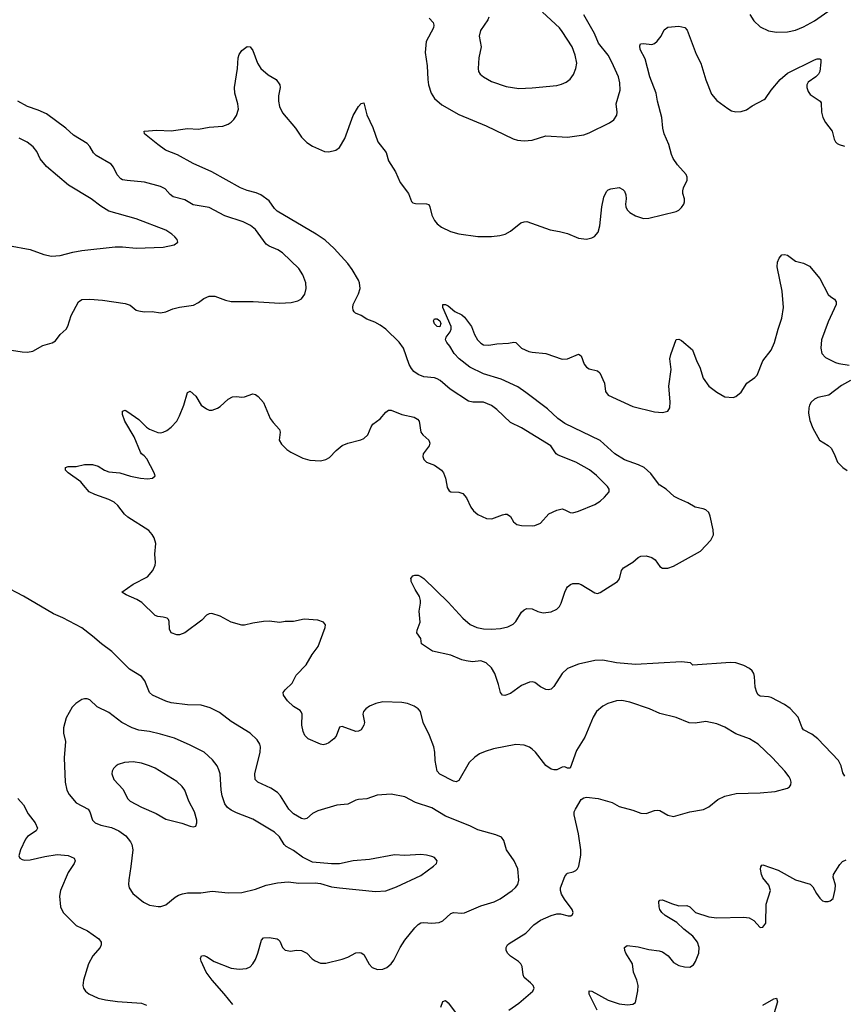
# Model space of a CAD drawing. Header units: inches. Extents: x 1308439 to 1441336, y 959892 to 1036309.
# Tile 135 of 167: x 1380793 to 1386869, y 1016172 to 1023431. Entities that reach past the tile are written whole.
import ezdxf

# ---------------------------------------------------------------- set-up
doc = ezdxf.new("R2010")
doc.units = ezdxf.units.IN
doc.header["$MEASUREMENT"] = 0
doc.layers.add('B3081', color=7, linetype='Continuous')
doc.layers.add('B3082', color=7, linetype='Continuous')

msp = doc.modelspace()

# ---------------------------------------------------------------- linework, layer by layer
at = {"layer": 'B3081', "color": 6}
for points, elevation in [([(1384398.1, 1016130), (1384470, 1016179.7), (1384574, 1016270), (1384583.5, 1016290), (1384575.5, 1016310), (1384557.8, 1016330), (1384510.4, 1016370.4), (1384502.3, 1016390), (1384495.1, 1016450), (1384486.4, 1016470), (1384468.6, 1016488.6), (1384410, 1016525.9), (1384390, 1016545.9), (1384378.3, 1016570), (1384378, 1016590), (1384388.7, 1016610), (1384400.4, 1016619.6), (1384522.4, 1016697.6), (1384580.9, 1016759.1), (1384630, 1016791.8), (1384710, 1016827.2), (1384750, 1016839.9), (1384779.1, 1016839.1), (1384834.6, 1016825.4), (1384854.6, 1016825.4), (1384866.6, 1016833.4), (1384870.9, 1016850), (1384863.1, 1016870), (1384806.4, 1016946.4), (1384784.4, 1016984.4), (1384777.1, 1017010), (1384778, 1017030), (1384810, 1017114.6), (1384825.7, 1017134.3), (1384830, 1017139.2), (1384871.1, 1017148.9), (1384890, 1017158.2), (1384902.3, 1017170), (1384912.4, 1017190), (1384928.3, 1017271.7), (1384928.8, 1017310), (1384909.9, 1017430.1), (1384877.8, 1017570), (1384879.4, 1017590), (1384887.6, 1017610), (1384930, 1017682.1), (1384950, 1017694.8), (1384970, 1017699), (1385056.3, 1017690), (1385159.1, 1017659.1), (1385210.7, 1017630), (1385310, 1017603.8), (1385370, 1017580.4), (1385410, 1017579.2), (1385470, 1017600.8), (1385490, 1017603.2), (1385510, 1017600.7), (1385570, 1017566.7), (1385610, 1017556.1), (1385730, 1017590.6), (1385832.4, 1017607.6), (1385870, 1017628.2), (1385936.9, 1017683.1), (1385990, 1017707.3), (1386073.8, 1017726.2), (1386250, 1017730.7), (1386358.8, 1017741.2), (1386450, 1017764.7), (1386464.9, 1017775.1), (1386475.1, 1017790), (1386477.6, 1017810), (1386472.8, 1017830), (1386463.5, 1017850), (1386432.3, 1017890), (1386341.4, 1017990), (1386235.5, 1018090), (1386169.7, 1018129.7), (1386070, 1018166.8), (1385990, 1018216), (1385930, 1018240.4), (1385850, 1018257), (1385770, 1018244.1), (1385727.5, 1018247.5), (1385630, 1018285.3), (1385510, 1018315.1), (1385434.5, 1018350), (1385290, 1018399.9), (1385230, 1018411.5), (1385190, 1018409.4), (1385126.9, 1018390), (1385089.3, 1018370), (1385042.8, 1018330), (1385019.6, 1018290), (1384957.5, 1018142.5), (1384895.9, 1018044.1), (1384850, 1017914.2), (1384846.4, 1017913.6), (1384830, 1017912.5), (1384810, 1017923.2), (1384790, 1017921), (1384750, 1017901.8), (1384730, 1017899.9), (1384710, 1017904.6), (1384670, 1017931.6), (1384594, 1018030), (1384570, 1018052.8), (1384550, 1018066.6), (1384510, 1018082.4), (1384450, 1018087.6), (1384285.5, 1018054.5), (1384223.1, 1018036.9), (1384181.9, 1018018.1), (1384146.1, 1017993.9), (1384105.7, 1017954.3), (1384030, 1017822.6), (1384010, 1017813.2), (1383990, 1017818.1), (1383888.3, 1017868.3), (1383870.2, 1017890), (1383853.3, 1017970), (1383851.2, 1018031.2), (1383843.9, 1018070), (1383813.4, 1018153.4), (1383766.2, 1018250), (1383745.8, 1018330), (1383729.9, 1018349.9), (1383700.5, 1018370), (1383650, 1018389), (1383610, 1018396.5), (1383470, 1018401.1), (1383417.6, 1018390), (1383371.5, 1018370), (1383344.4, 1018350), (1383327.4, 1018330), (1383321.2, 1018310), (1383332.7, 1018250), (1383329.5, 1018230), (1383310, 1018195.9), (1383290, 1018184.9), (1383270, 1018183.7), (1383170, 1018220.7), (1383150, 1018216.4), (1383124.6, 1018150), (1383108.3, 1018130), (1383070, 1018099.9), (1383050, 1018089.9), (1383030, 1018085.9), (1383010, 1018090.6), (1382918.3, 1018130), (1382894.7, 1018154.7), (1382882.4, 1018182.4), (1382870.8, 1018230), (1382873.4, 1018310), (1382868.2, 1018328.2), (1382858.6, 1018338.6), (1382810, 1018368.4), (1382766.7, 1018410), (1382736.7, 1018450), (1382735.3, 1018470), (1382748.5, 1018490), (1382800, 1018540), (1382830, 1018598.5), (1382904.3, 1018675.7), (1382947.3, 1018750), (1382991.1, 1018810), (1383043.8, 1018950), (1383045.7, 1018970), (1383031.6, 1018990), (1382990, 1019003.2), (1382890, 1019011.4), (1382810, 1018995.2), (1382750, 1018994.1), (1382710, 1018986.1), (1382630, 1018995.6), (1382590, 1018994.2), (1382510, 1018982.3), (1382450, 1018967.4), (1382430, 1018967.8), (1382350, 1018989.6), (1382270, 1019033.3), (1382207.9, 1019052.1), (1382190, 1019050.4), (1382170, 1019039.8), (1382136.1, 1019003.9), (1382010, 1018911.1), (1381970, 1018896.3), (1381950, 1018896), (1381909, 1018910), (1381897.1, 1018937.1), (1381894.4, 1018994.4), (1381889.4, 1019009.4), (1381878.4, 1019018.4), (1381850, 1019027.3), (1381810, 1019030.5), (1381790, 1019038.4), (1381693.1, 1019133.1), (1381656.5, 1019156.5), (1381577.7, 1019190), (1381544.5, 1019210), (1381628.5, 1019270), (1381735.3, 1019324.7), (1381772.8, 1019370), (1381790.6, 1019409.4), (1381793.3, 1019430), (1381789.3, 1019490), (1381795.2, 1019570), (1381784.3, 1019610), (1381770, 1019636.4), (1381745.4, 1019665.4), (1381590, 1019764), (1381566.3, 1019786.3), (1381515.4, 1019850), (1381490, 1019872.9), (1381450, 1019894.1), (1381346.3, 1019930), (1381304.5, 1019950), (1381263.5, 1020000)], 2900), ([(1386874.5, 1017854.5), (1386858.7, 1017878.7), (1386846.5, 1017930), (1386827, 1017970), (1386675.2, 1018130), (1386630, 1018164.7), (1386570, 1018195), (1386559.6, 1018210), (1386530, 1018288), (1386470, 1018353.6), (1386430, 1018381.5), (1386330, 1018432.8), (1386310, 1018439.9), (1386250, 1018444.8), (1386234.8, 1018454.8), (1386224.4, 1018470), (1386212.4, 1018510), (1386208.1, 1018588.1), (1386201.9, 1018610), (1386189.9, 1018629.9), (1386170, 1018647.7), (1386130, 1018668.7), (1386070, 1018688.3), (1386031.9, 1018691.9), (1385752.7, 1018672.7), (1385736, 1018690), (1385670, 1018696.9), (1385330, 1018678.4), (1385190, 1018689.7), (1385090, 1018708.9), (1385030, 1018707.4), (1384910, 1018679.2), (1384830, 1018646.7), (1384790, 1018610.4), (1384730, 1018515.9), (1384710, 1018495.4), (1384690, 1018489.9), (1384670, 1018493.4), (1384630, 1018512.2), (1384590, 1018545), (1384570, 1018550.5), (1384550, 1018548.2), (1384490, 1018522.3), (1384410, 1018463.6), (1384368.4, 1018448.4), (1384350, 1018451.7), (1384335.2, 1018470), (1384321.8, 1018530), (1384294.3, 1018610), (1384270, 1018651.5), (1384230.3, 1018690.3), (1384190, 1018703.6), (1384130, 1018697.4), (1384083.7, 1018703.7), (1384050, 1018712.2), (1383970, 1018746.7), (1383834.8, 1018774.8), (1383754, 1018830), (1383747.8, 1018870), (1383720.5, 1018910), (1383722, 1018930), (1383743.9, 1018990), (1383735.5, 1019070), (1383747.6, 1019130), (1383747.1, 1019150), (1383738.9, 1019178.9), (1383706.8, 1019230), (1383678, 1019290), (1383676.5, 1019303.5), (1383676, 1019310), (1383689.2, 1019330), (1383703.5, 1019336.5), (1383730, 1019335.3), (1383750, 1019326.7), (1383770, 1019310.3), (1383950, 1019136.2), (1384058.9, 1019018.9), (1384113.3, 1018973.3), (1384161.3, 1018950), (1384210, 1018939.3), (1384270, 1018938), (1384336.4, 1018943.6), (1384390, 1018955.3), (1384430, 1018973.8), (1384450, 1018993.4), (1384490, 1019062.8), (1384510, 1019081), (1384529.9, 1019090.1), (1384570, 1019087.5), (1384610, 1019068.8), (1384650, 1019058.4), (1384710, 1019065.1), (1384750, 1019084.6), (1384770, 1019104.9), (1384783.6, 1019130), (1384809.2, 1019210.8), (1384822.2, 1019237.8), (1384830, 1019250.2), (1384851.7, 1019268.2), (1384870, 1019274.2), (1384910, 1019273.9), (1384930, 1019266.7), (1385030, 1019204.5), (1385050, 1019201.6), (1385070, 1019207.5), (1385198.7, 1019290), (1385212.3, 1019307.7), (1385228.3, 1019370), (1385242.5, 1019390), (1385310, 1019432.4), (1385350, 1019466.9), (1385370, 1019476.8), (1385410, 1019478.3), (1385450, 1019466.1), (1385475.9, 1019450), (1385510, 1019399.6), (1385530, 1019387.1), (1385570, 1019387.7), (1385610, 1019403.2), (1385810, 1019512.8), (1385886.6, 1019593.4), (1385905.9, 1019634.1), (1385903.6, 1019670), (1385881.7, 1019770), (1385870, 1019798), (1385850, 1019816.8), (1385830, 1019825.5), (1385770, 1019837.4), (1385717.4, 1019870), (1385650, 1019897.7), (1385616.9, 1019916.9), (1385557.9, 1019970), (1385510, 1019998.4), (1385508.8, 1020000)], 2800), ([(1383940.3, 1020000), (1383943.1, 1019983.1), (1383957.6, 1019957.6), (1383970, 1019949.4), (1384030, 1019947.3), (1384058.4, 1019938.4), (1384085.8, 1019905.8), (1384117.9, 1019837.9), (1384137.1, 1019810), (1384170, 1019784), (1384233.9, 1019753.9), (1384271.1, 1019751.1), (1384350, 1019780.1), (1384370, 1019785.6), (1384384.3, 1019784.3), (1384408.7, 1019768.7), (1384431.6, 1019730), (1384457.4, 1019710), (1384490, 1019702.4), (1384570, 1019698.4), (1384590, 1019701.3), (1384630, 1019719.3), (1384692.4, 1019787.6), (1384750, 1019815.2), (1384790, 1019823.9), (1384810, 1019818.2), (1384850, 1019796.6), (1384870, 1019794.7), (1384910, 1019806.5), (1385030, 1019856.9), (1385070, 1019881.8), (1385103, 1019910), (1385137.3, 1019950), (1385136.8, 1019970), (1385124.2, 1019990), (1385114.2, 1020000)], 2900), ([(1382362.3, 1016170), (1382300.5, 1016250), (1382210.2, 1016350), (1382168.1, 1016410), (1382129.9, 1016490), (1382126.1, 1016510), (1382131.5, 1016528.5), (1382150, 1016532.8), (1382170, 1016525.3), (1382226.9, 1016486.9), (1382350, 1016438.3), (1382410, 1016430.9), (1382463.6, 1016436.4), (1382490.5, 1016449.5), (1382510, 1016470.1), (1382530, 1016502.5), (1382548.2, 1016550), (1382573.8, 1016646.2), (1382590, 1016661.5), (1382630, 1016665.1), (1382690, 1016655.3), (1382698.4, 1016650), (1382710, 1016638.4), (1382730.1, 1016590.1), (1382750, 1016571.1), (1382790, 1016563.6), (1382830.7, 1016570.7), (1382870.4, 1016570), (1382907.9, 1016550), (1382948.1, 1016508.1), (1382970, 1016492.8), (1383010, 1016476.3), (1383050, 1016475.1), (1383170, 1016505), (1383210, 1016519.3), (1383270, 1016550.6), (1383294.1, 1016554.1), (1383310, 1016552.2), (1383330, 1016539.2), (1383367.7, 1016467.7), (1383390, 1016444.7), (1383430, 1016429.4), (1383470, 1016430.2), (1383497.3, 1016442.7), (1383530, 1016471), (1383550, 1016498.4), (1383596, 1016590), (1383630, 1016645.3), (1383703.8, 1016736.2), (1383730, 1016761.5), (1383750, 1016771.7), (1383770, 1016774.7), (1383830.3, 1016769.7), (1383883.9, 1016776.1), (1383910, 1016788.1), (1383970, 1016842.2), (1383989.7, 1016850), (1384050, 1016843.9), (1384070, 1016846.3), (1384190, 1016897.7), (1384290, 1016927.4), (1384332.9, 1016950), (1384421.7, 1017010), (1384447.6, 1017032.4), (1384463.6, 1017056.4), (1384472, 1017088), (1384463.9, 1017170), (1384437.2, 1017230), (1384380.8, 1017310), (1384359.3, 1017379.3), (1384343.2, 1017403.2), (1384301.1, 1017421.1), (1384170, 1017458.6), (1384108.9, 1017488.9), (1383930, 1017559.3), (1383830, 1017619.8), (1383710, 1017659.5), (1383630, 1017701.2), (1383530, 1017722), (1383426.3, 1017713.7), (1383350, 1017686.4), (1383290, 1017682.3), (1383270, 1017676.4), (1383210, 1017648), (1383130, 1017640.7), (1382990, 1017598.1), (1382950, 1017577.8), (1382910, 1017542.3), (1382890, 1017535.9), (1382870, 1017542.2), (1382810, 1017577.2), (1382777.3, 1017610), (1382714.4, 1017710), (1382693.1, 1017733.1), (1382644.4, 1017764.4), (1382548.7, 1017808.7), (1382527.3, 1017830), (1382524.9, 1017870), (1382564.7, 1018030), (1382566.6, 1018070), (1382561.5, 1018090), (1382542.3, 1018122.3), (1382490.8, 1018170.8), (1382350, 1018256.7), (1382264, 1018324), (1382197.4, 1018357.4), (1382130, 1018377.8), (1382030, 1018380.5), (1381910, 1018395.1), (1381870, 1018407.4), (1381770.7, 1018450.7), (1381748.5, 1018470), (1381715.9, 1018555.9), (1381690, 1018589.4), (1381602.2, 1018642.2), (1381472.6, 1018772.6), (1381394.5, 1018830), (1381330, 1018887.1), (1381250, 1018948), (1381110, 1019020.7), (1381040.9, 1019050), (1380821.7, 1019181.7), (1380670, 1019258.9)], 3000), ([(1380779.6, 1017690), (1380821.7, 1017641.7), (1380855.9, 1017575.9), (1380907.4, 1017510), (1380923.6, 1017470), (1380915.1, 1017450), (1380850, 1017410.4), (1380834.6, 1017390), (1380797.6, 1017310), (1380787.2, 1017267.2), (1380792.9, 1017250), (1380810, 1017238.9), (1380830, 1017234.8), (1380870, 1017237.6), (1380977.8, 1017262.2), (1381070, 1017275.8), (1381150.3, 1017270.3), (1381194, 1017250), (1381201.7, 1017230), (1381194.8, 1017210), (1381150, 1017142.8), (1381092.7, 1017010), (1381086.8, 1016970), (1381092.6, 1016890), (1381112.1, 1016850), (1381210, 1016753.9), (1381293.6, 1016713.6), (1381375.3, 1016655.3), (1381392.5, 1016630), (1381393.1, 1016610), (1381384.7, 1016590), (1381331.8, 1016530), (1381299, 1016470), (1381261.9, 1016350), (1381258.3, 1016310), (1381263.8, 1016290), (1381276.9, 1016270), (1381301.3, 1016250), (1381370, 1016217.7), (1381424.3, 1016204.3), (1381512.9, 1016192.9), (1381690, 1016180.8), (1381726.9, 1016166.9)], 3000), ([(1385047.2, 1016130), (1384990, 1016247.6), (1384988.4, 1016271.6), (1385010, 1016270.2), (1385130, 1016201.6), (1385210, 1016174.8), (1385271.6, 1016168.4), (1385310, 1016174.4), (1385330, 1016186.4), (1385347.7, 1016272.3), (1385350.2, 1016310), (1385341.8, 1016350), (1385316, 1016410), (1385309.1, 1016470), (1385258.8, 1016550), (1385251.5, 1016570), (1385250.5, 1016590), (1385270, 1016604.6), (1385350, 1016595.4), (1385430, 1016575), (1385506.4, 1016566.4), (1385530, 1016559.7), (1385570.3, 1016530.3), (1385610, 1016480.8), (1385650, 1016458.3), (1385691.9, 1016448.1), (1385730, 1016446), (1385757.2, 1016462.8), (1385773, 1016487), (1385796.5, 1016550), (1385799.2, 1016590), (1385787, 1016630), (1385753.8, 1016673.8), (1385686.2, 1016726.2), (1385634.5, 1016774.5), (1385550, 1016827), (1385524.4, 1016850), (1385510.9, 1016870), (1385504.4, 1016890), (1385503.9, 1016930), (1385510, 1016939.6), (1385530, 1016941.3), (1385594.9, 1016914.9), (1385650, 1016899), (1385710, 1016900.2), (1385730, 1016891.6), (1385773.4, 1016850), (1385870, 1016817), (1385930, 1016808.7), (1386130, 1016814), (1386168.5, 1016808.5), (1386201.8, 1016790), (1386250, 1016739.5), (1386270, 1016740.9), (1386290.3, 1016769.7), (1386293.2, 1016910), (1386325.1, 1017010), (1386313.9, 1017050), (1386270, 1017105.5), (1386258.8, 1017130), (1386251.5, 1017168.5), (1386253.6, 1017186.4), (1386262.8, 1017197.2), (1386270, 1017199.8), (1386381.5, 1017161.5), (1386510, 1017090.5), (1386617.8, 1017057.8), (1386638.7, 1017038.7), (1386663.8, 1016990), (1386690, 1016954), (1386710, 1016936.1), (1386724.9, 1016930), (1386751.1, 1016928.9), (1386766.2, 1016933.8), (1386787.3, 1016952.7), (1386802.3, 1017017.7), (1386804.1, 1017050), (1386788.1, 1017110), (1386789.9, 1017130), (1386836.2, 1017203.8), (1386856.2, 1017223.8), (1386883.4, 1017236.6)], 2800), ([(1383896, 1016150), (1383910, 1016192.6), (1383930, 1016200.2), (1383950, 1016183.6), (1384064.8, 1016030)], 2900), ([(1386270, 1016165.4), (1386350, 1016213.6), (1386370, 1016218.2), (1386377, 1016190), (1386352.8, 1016110)], 2700)]:
    msp.add_lwpolyline(points, dxfattribs=dict(at, elevation=elevation))
for points, elevation in [([(1381290, 1018424.5), (1381270, 1018424.5), (1381250, 1018418.2), (1381206.3, 1018390), (1381178.4, 1018361.6), (1381135.7, 1018284.3), (1381115.5, 1018210), (1381115.9, 1018170), (1381130.4, 1018110), (1381119.3, 1017990), (1381127.7, 1017810), (1381139.3, 1017750), (1381158.5, 1017718.5), (1381210, 1017656.8), (1381297.6, 1017610), (1381310.4, 1017590), (1381330, 1017530.1), (1381349.1, 1017510), (1381390, 1017492.6), (1381470, 1017474.8), (1381523.9, 1017450), (1381574, 1017414), (1381609.4, 1017370), (1381619.7, 1017350), (1381625.5, 1017310), (1381612.7, 1017187.3), (1381596, 1017090), (1381595, 1017055), (1381600.7, 1017030), (1381627.5, 1016990), (1381705.5, 1016925.5), (1381750, 1016902.6), (1381812.6, 1016892.6), (1381833.9, 1016893.9), (1381870, 1016905.1), (1381938.3, 1016961.7), (1381962.9, 1016977.1), (1381992.2, 1016987.8), (1382030, 1016992.8), (1382126.5, 1016993.5), (1382210, 1017005.7), (1382330, 1016993.8), (1382430, 1016997.5), (1382530, 1017019.9), (1382610, 1017050.7), (1382692.9, 1017067.1), (1382770, 1017074.4), (1382850, 1017066.1), (1382970, 1017068.9), (1383010, 1017063.5), (1383090, 1017039.4), (1383150, 1017030.6), (1383415.3, 1017004.7), (1383490, 1017008.2), (1383570, 1017038.8), (1383750, 1017122), (1383841.8, 1017190), (1383863.5, 1017210), (1383869.7, 1017230), (1383850, 1017253.3), (1383830, 1017262.9), (1383790, 1017271.3), (1383750, 1017276.3), (1383630.7, 1017269.3), (1383554.5, 1017274.5), (1383370, 1017240.3), (1383250, 1017228.9), (1383150, 1017207.4), (1383090, 1017206.7), (1382950, 1017219.9), (1382877.5, 1017257.5), (1382810, 1017305), (1382755.8, 1017335.8), (1382741.7, 1017350), (1382707.4, 1017407.4), (1382670, 1017441), (1382510, 1017536), (1382390, 1017582.8), (1382350, 1017603.8), (1382323.7, 1017623.7), (1382303.6, 1017650), (1382284.6, 1017710), (1382277.7, 1017750), (1382270.5, 1017870), (1382261.2, 1017901.2), (1382246.9, 1017930), (1382214.4, 1017974.4), (1382153.4, 1018030), (1382050, 1018082), (1381933.3, 1018133.3), (1381830, 1018164.8), (1381750, 1018182.4), (1381670, 1018193.4), (1381622.7, 1018210), (1381546.3, 1018250), (1381450, 1018322.9), (1381364.7, 1018364.7), (1381310, 1018416.1)], 3100), ([(1381630, 1017959.3), (1381564.2, 1017955.8), (1381519.2, 1017940.8), (1381502.6, 1017930), (1381484.7, 1017910), (1381475.4, 1017890), (1381472.9, 1017870), (1381487, 1017830), (1381554.9, 1017754.9), (1381587.5, 1017690), (1381606.9, 1017670), (1381690, 1017625.6), (1381798.7, 1017578.7), (1381870, 1017537.2), (1381988, 1017508), (1382050, 1017484.6), (1382070, 1017480.7), (1382090, 1017486.5), (1382099.1, 1017510), (1382098.5, 1017530), (1382080.5, 1017590), (1382040.4, 1017670), (1382008.8, 1017750), (1381990, 1017777.2), (1381950, 1017814.2), (1381792.3, 1017912.3), (1381750, 1017931.4), (1381690, 1017950.5)], 3200)]:
    msp.add_lwpolyline(points, close=True, dxfattribs=dict(at, elevation=elevation))
at = {"layer": 'B3082', "color": 6}
for points, elevation in [([(1383810, 1023441.8), (1383840.5, 1023410), (1383845.4, 1023390), (1383841.1, 1023370), (1383787.8, 1023270), (1383780.6, 1023190), (1383794.4, 1023090), (1383799.3, 1022990), (1383805.5, 1022950), (1383824, 1022890), (1383849.5, 1022849.5), (1383903.8, 1022803.8), (1384030, 1022733), (1384230, 1022649.1), (1384430, 1022551.3), (1384461.6, 1022541.6), (1384510, 1022537.9), (1384570, 1022543), (1384670, 1022574.5), (1384830, 1022563.6), (1384950, 1022582.8), (1384990, 1022595.9), (1385139.8, 1022670), (1385170, 1022691.8), (1385192.2, 1022727.8), (1385194.7, 1022750), (1385189.3, 1022810), (1385217.5, 1022910), (1385215.4, 1022964.6), (1385204.8, 1023010), (1385157.3, 1023117.3), (1385128.4, 1023170), (1385057.3, 1023257.3), (1385028.4, 1023328.4), (1384950, 1023466.5)], 3000), ([(1384249.6, 1023450), (1384242.7, 1023430), (1384189.4, 1023350), (1384179.3, 1023310), (1384193.9, 1023230), (1384176.2, 1023150), (1384170.6, 1023070), (1384173.9, 1023050), (1384186.5, 1023030), (1384210.8, 1023010), (1384270, 1022975.3), (1384378.2, 1022938.2), (1384470, 1022923.7), (1384570, 1022929.5), (1384750, 1022946), (1384785.6, 1022954.4), (1384819.8, 1022970), (1384848.9, 1022991.1), (1384874.1, 1023025.9), (1384892.1, 1023070), (1384898.7, 1023110), (1384886.7, 1023170), (1384863.9, 1023230), (1384790, 1023344), (1384769.9, 1023370), (1384645.4, 1023485.4)], 3100), ([(1386172.6, 1023470), (1386203.4, 1023423.4), (1386250, 1023378.7), (1386310, 1023348.9), (1386370, 1023338.5), (1386450, 1023340.7), (1386510, 1023354.3), (1386570, 1023377.6), (1386650, 1023422.1), (1386772, 1023508)], 3000), ([(1385114.2, 1020000), (1385043.8, 1020070), (1384991.6, 1020111.6), (1384890, 1020169.6), (1384759.8, 1020219.8), (1384746.2, 1020230), (1384705.9, 1020290), (1384490, 1020422.6), (1384410, 1020461), (1384310, 1020557.3), (1384270, 1020585.9), (1384210, 1020610.7), (1384131.9, 1020611.8), (1384099.5, 1020619.5), (1383966, 1020706), (1383890.9, 1020770), (1383870, 1020782.8), (1383849.9, 1020789.9), (1383770, 1020797.5), (1383730, 1020814.2), (1383697.7, 1020837.7), (1383679.3, 1020859.3), (1383662.7, 1020890), (1383622, 1021010), (1383590, 1021053.5), (1383490, 1021148.3), (1383450, 1021179.2), (1383410, 1021200.8), (1383350, 1021221.9), (1383310, 1021248.9), (1383266.9, 1021266.9), (1383257.5, 1021277.5), (1383250.7, 1021290), (1383248.2, 1021310), (1383251.4, 1021330), (1383289.9, 1021409.9), (1383301.5, 1021450), (1383297.3, 1021490), (1383289.6, 1021510), (1383242.7, 1021590), (1383210, 1021634.6), (1383110, 1021744.4), (1383044.2, 1021804.2), (1382978.4, 1021850), (1382690, 1022019.9), (1382670, 1022038.2), (1382630, 1022094.5), (1382570, 1022140.6), (1382535.5, 1022155.5), (1382470, 1022171), (1382420.2, 1022190), (1382209.1, 1022309.1), (1382070, 1022371.3), (1381955.6, 1022435.6), (1381867.9, 1022470), (1381810.5, 1022510), (1381713.6, 1022590), (1381709.3, 1022610), (1381803.3, 1022616.7), (1381910, 1022610.9), (1382030, 1022629.4), (1382110, 1022622.8), (1382190, 1022639.1), (1382290, 1022646.7), (1382330, 1022661.7), (1382350, 1022675.5), (1382370, 1022694.8), (1382390, 1022723.8), (1382405, 1022770), (1382400.9, 1022810), (1382379, 1022890), (1382375.2, 1022930), (1382397.3, 1023070), (1382402.3, 1023150), (1382410, 1023174.4), (1382430, 1023203.8), (1382470, 1023233), (1382490, 1023230.4), (1382510, 1023203), (1382545.8, 1023110), (1382570.9, 1023070), (1382624, 1023024), (1382682.4, 1022990), (1382709.2, 1022950), (1382712.2, 1022930), (1382700.6, 1022870), (1382699.3, 1022830), (1382708.3, 1022790), (1382730, 1022744.6), (1382825.1, 1022630), (1382870, 1022565.4), (1382910, 1022526), (1382950, 1022498.4), (1383040.1, 1022460.1), (1383070, 1022455.8), (1383122.3, 1022470), (1383150, 1022489.5), (1383190, 1022556.1), (1383250, 1022725), (1383290, 1022790.2), (1383310, 1022813.6), (1383330, 1022817), (1383350.7, 1022730), (1383395.4, 1022635.4), (1383432.7, 1022530), (1383492.7, 1022452.7), (1383510.1, 1022390), (1383563, 1022310), (1383596, 1022230), (1383657.2, 1022150), (1383680.3, 1022090), (1383690, 1022080.9), (1383710, 1022074.7), (1383790, 1022074.3), (1383807.5, 1022067.5), (1383816.2, 1022050), (1383830, 1021990.4), (1383849.6, 1021949.6), (1383870, 1021924.7), (1383901.4, 1021901.4), (1383968.4, 1021870), (1384030, 1021852.8), (1384170, 1021832.1), (1384270, 1021832.6), (1384330, 1021839.2), (1384370, 1021850.1), (1384408.5, 1021871.5), (1384487, 1021933), (1384510, 1021941.7), (1384530, 1021942), (1384700.9, 1021880.9), (1384770.7, 1021870), (1384830, 1021854.6), (1384910, 1021819), (1384970, 1021814), (1385010, 1021821.8), (1385028.7, 1021831.3), (1385056, 1021864), (1385069.1, 1021910.9), (1385082.6, 1022050), (1385097, 1022123), (1385116.8, 1022163.2), (1385130, 1022175.5), (1385150, 1022183.8), (1385210, 1022193.9), (1385238.6, 1022178.6), (1385250, 1022165.8), (1385260.2, 1022140.2), (1385262.4, 1022110), (1385256.9, 1022070), (1385259.1, 1022050), (1385269.1, 1022030), (1385290.2, 1022010), (1385330, 1021984.4), (1385390, 1021965.9), (1385430, 1021968.1), (1385630, 1022016.8), (1385650, 1022027.2), (1385670, 1022045), (1385687.7, 1022070), (1385692.9, 1022087.1), (1385692.7, 1022110), (1385680.6, 1022150), (1385679.7, 1022170), (1385683.4, 1022190), (1385711.3, 1022248.7), (1385712, 1022270), (1385704.6, 1022290), (1385641, 1022361), (1385608.3, 1022408.3), (1385596.6, 1022436.6), (1385577.5, 1022510), (1385541.4, 1022590), (1385531.8, 1022630), (1385524, 1022710), (1385491.8, 1022830), (1385483, 1022890), (1385437.6, 1023010), (1385402.3, 1023142.3), (1385366, 1023210), (1385363, 1023237), (1385367.6, 1023252.4), (1385390, 1023256.2), (1385450, 1023248.3), (1385470, 1023254.9), (1385490, 1023271.7), (1385519.2, 1023310), (1385542.8, 1023357.2), (1385570, 1023376.5), (1385650, 1023382), (1385693.8, 1023373.8), (1385712.7, 1023352.7), (1385777, 1023177), (1385812.1, 1023110), (1385850, 1022987), (1385890, 1022882.7), (1385930, 1022835.2), (1386010, 1022775), (1386039.3, 1022759.3), (1386070, 1022751.9), (1386110, 1022752.9), (1386150, 1022767.3), (1386190, 1022794.5), (1386278.6, 1022841.4), (1386290, 1022850.2), (1386329.9, 1022910), (1386397.5, 1022990), (1386450, 1023036.9), (1386650, 1023134.8), (1386670, 1023142.1), (1386690, 1023143.2), (1386696.1, 1023136.1), (1386697, 1023117), (1386688.6, 1023050), (1386680.4, 1023030), (1386660.8, 1023010), (1386602.5, 1022970), (1386593.8, 1022950), (1386593.3, 1022930), (1386602, 1022902), (1386618.6, 1022878.6), (1386690.5, 1022830.5), (1386698.2, 1022818.2), (1386702.6, 1022750), (1386710.7, 1022710), (1386730, 1022673.2), (1386780.9, 1022610), (1386794.4, 1022550), (1386804.6, 1022530), (1386818, 1022518), (1386830.5, 1022510), (1386870, 1022498.5)], 2900), ([(1380733.6, 1020993.6), (1380810, 1020981.1), (1380850, 1020979.4), (1380890, 1020988.3), (1380963, 1021030), (1381030.9, 1021049.1), (1381056.6, 1021063.4), (1381092, 1021110), (1381136, 1021150), (1381147.6, 1021172.4), (1381171.3, 1021250), (1381226.6, 1021350), (1381251.6, 1021368.4), (1381308.7, 1021371.3), (1381403.1, 1021363.1), (1381570, 1021338.4), (1381607.4, 1021327.4), (1381650, 1021290.2), (1381670, 1021283.3), (1381710, 1021278), (1381770, 1021278.4), (1381830, 1021269.1), (1381870, 1021276.6), (1381921.7, 1021298.3), (1381970, 1021312.4), (1382072.9, 1021327.1), (1382110, 1021345.2), (1382150, 1021375.5), (1382190, 1021393.5), (1382230, 1021393.5), (1382310, 1021362.7), (1382350, 1021352.7), (1382512.7, 1021352.7), (1382710, 1021340.4), (1382794.5, 1021345.5), (1382842.9, 1021357.1), (1382870, 1021373.6), (1382893.4, 1021406.6), (1382904.7, 1021450), (1382901.5, 1021490), (1382879.9, 1021550), (1382850, 1021597.5), (1382730, 1021713.2), (1382694.7, 1021734.7), (1382630, 1021761.2), (1382610, 1021775.6), (1382530, 1021884.3), (1382492.8, 1021912.8), (1382439.8, 1021939.9), (1382304.1, 1021984.1), (1382190, 1022046.5), (1382070, 1022066.7), (1382010, 1022102.4), (1381924.4, 1022124.4), (1381901.6, 1022141.6), (1381865, 1022185), (1381830, 1022202.1), (1381711.8, 1022231.8), (1381584.1, 1022244.1), (1381550.8, 1022250.8), (1381537.7, 1022257.7), (1381510, 1022286.6), (1381484.1, 1022344.1), (1381466.7, 1022366.7), (1381357.3, 1022430), (1381337.7, 1022450), (1381310, 1022496.6), (1381290, 1022517.4), (1381190, 1022580.4), (1381132.8, 1022630), (1380990, 1022735.8), (1380930, 1022763.3), (1380850, 1022791.4), (1380778.7, 1022830)], 3000), ([(1380710, 1021766.3), (1380870, 1021736.8), (1380970, 1021699.9), (1381026.6, 1021686.6), (1381090, 1021691.9), (1381183.5, 1021716.5), (1381250, 1021728.6), (1381495.8, 1021755.8), (1381550, 1021756.1), (1381650, 1021746.5), (1381850, 1021752.6), (1381931.8, 1021770), (1381958, 1021790), (1381953.5, 1021810), (1381935.1, 1021830), (1381913.3, 1021850), (1381870, 1021878.4), (1381650, 1021963.7), (1381450, 1022018.9), (1381390, 1022055.7), (1381319.9, 1022110), (1381153.4, 1022210), (1380990, 1022347.8), (1380944.7, 1022404.7), (1380919.1, 1022459.1), (1380892.8, 1022492.8), (1380846.7, 1022526.7), (1380790, 1022558.5)], 3100), ([(1385508.8, 1020000), (1385444.4, 1020084.3), (1385394.2, 1020130), (1385351.9, 1020150), (1385250, 1020185.1), (1385177.3, 1020230), (1385070, 1020327.5), (1384810, 1020452.8), (1384759.5, 1020490), (1384681.8, 1020561.8), (1384523.6, 1020683.6), (1384463.4, 1020723.4), (1384340.5, 1020780.5), (1384210, 1020820.3), (1384109, 1020870), (1384031.2, 1020930), (1383994.7, 1020970), (1383963.1, 1021023.1), (1383940.6, 1021050), (1383931.6, 1021070), (1383936.2, 1021090), (1383964.1, 1021130), (1383971.9, 1021150), (1383973, 1021170), (1383911.6, 1021310), (1383910, 1021330.4), (1383930, 1021330.2), (1383950, 1021320.3), (1384000, 1021280), (1384050, 1021255), (1384070, 1021238.3), (1384121.2, 1021170), (1384143.2, 1021110), (1384165.5, 1021070), (1384190, 1021045.1), (1384210, 1021033.9), (1384250, 1021031.4), (1384310, 1021041), (1384393.8, 1021046.2), (1384434.5, 1021054.5), (1384450, 1021051), (1384491.6, 1021010), (1384545.3, 1020985.3), (1384570, 1020978.6), (1384668.9, 1020968.9), (1384790, 1020928.1), (1384830, 1020929.6), (1384910, 1020963.8), (1384930, 1020953.1), (1384952.2, 1020892.2), (1384968.9, 1020868.9), (1384990, 1020857.7), (1385050, 1020841.4), (1385068.4, 1020828.4), (1385101.5, 1020750), (1385109.6, 1020690), (1385130, 1020662.4), (1385310, 1020579.7), (1385470, 1020539), (1385530, 1020534.8), (1385570, 1020546), (1385583.7, 1020570), (1385585.7, 1020614.3), (1385577.2, 1020730), (1385592.7, 1020852.7), (1385584, 1020930), (1385590, 1020963.7), (1385630, 1021072.4), (1385650, 1021075.3), (1385670, 1021065.3), (1385750, 1020997), (1385784, 1020910), (1385804.5, 1020870), (1385830, 1020787.3), (1385871.9, 1020730), (1385930, 1020684.3), (1385990, 1020651.5), (1386050, 1020645.3), (1386070, 1020652.2), (1386110, 1020686), (1386151.1, 1020750), (1386210, 1020792.8), (1386226.2, 1020810), (1386270, 1020915), (1386330, 1020994.2), (1386355.3, 1021050), (1386381.9, 1021150), (1386409.4, 1021230), (1386421.5, 1021310), (1386412.8, 1021430), (1386375.3, 1021610), (1386377.7, 1021642.3), (1386390, 1021673.4), (1386410, 1021696.3), (1386430, 1021700.5), (1386450, 1021695.8), (1386510, 1021651.7), (1386570, 1021635.3), (1386613.7, 1021613.7), (1386690, 1021521.7), (1386750, 1021406), (1386770, 1021386.5), (1386798.4, 1021370), (1386810.3, 1021350), (1386809, 1021330), (1386750, 1021203), (1386701.6, 1021070), (1386696.4, 1021010), (1386704, 1020970), (1386730, 1020940.2), (1386804.5, 1020904.5), (1386830, 1020895.3), (1386904.4, 1020884.4)], 2800), ([(1386914, 1020770), (1386850, 1020733.1), (1386756.3, 1020663.7), (1386674.1, 1020645.9), (1386650, 1020634.4), (1386625.3, 1020610), (1386613.5, 1020590), (1386607.9, 1020570), (1386606.2, 1020530), (1386616.2, 1020476.2), (1386638.7, 1020418.7), (1386686.7, 1020330), (1386750.6, 1020290.6), (1386771.6, 1020271.6), (1386795.2, 1020230), (1386819.7, 1020170), (1386857.8, 1020130), (1386890, 1020107.5)], 2800), ([(1381263.5, 1020000), (1381243.9, 1020023.9), (1381148.9, 1020090), (1381130.6, 1020110), (1381129.9, 1020130), (1381150, 1020137.5), (1381210, 1020136.8), (1381270, 1020151), (1381330, 1020150.5), (1381370, 1020139.3), (1381417.2, 1020110), (1381450, 1020098.3), (1381531.1, 1020091.1), (1381610, 1020064.8), (1381682, 1020050), (1381733.4, 1020046.6), (1381772.3, 1020050), (1381790.8, 1020069.2), (1381783.1, 1020090), (1381730, 1020193.1), (1381710, 1020215.7), (1381689.8, 1020230), (1381682.4, 1020242.4), (1381636.3, 1020356.3), (1381567.5, 1020470), (1381550, 1020519.3), (1381550, 1020546), (1381570, 1020552.1), (1381590, 1020541.1), (1381670, 1020482.6), (1381727.4, 1020427.4), (1381750, 1020412.1), (1381810, 1020387.3), (1381830, 1020385), (1381850, 1020390.1), (1381877.1, 1020402.9), (1381910, 1020427.3), (1381950, 1020472.1), (1381970.8, 1020509.2), (1382003, 1020590), (1382030, 1020682.4), (1382050, 1020692.9), (1382090, 1020655.3), (1382130.3, 1020590), (1382170, 1020561.3), (1382190, 1020553.2), (1382210, 1020552), (1382250, 1020566), (1382270, 1020578), (1382330, 1020632.6), (1382361.6, 1020650), (1382390, 1020653.9), (1382430, 1020648.4), (1382449.8, 1020650.2), (1382510, 1020672.4), (1382530, 1020668.8), (1382550, 1020652.8), (1382588.3, 1020608.3), (1382638.2, 1020490), (1382660.1, 1020460.1), (1382708.2, 1020410), (1382712.9, 1020390), (1382705.2, 1020330), (1382722.1, 1020302.1), (1382761.8, 1020261.8), (1382790, 1020242.6), (1382879.1, 1020199.1), (1382930, 1020183.5), (1383010, 1020179.8), (1383050, 1020188.7), (1383076.4, 1020203.6), (1383124.5, 1020255.5), (1383170, 1020292.7), (1383210, 1020310.1), (1383307.5, 1020332.5), (1383330, 1020342.3), (1383359.4, 1020370), (1383383, 1020430), (1383395.7, 1020450), (1383450, 1020489.4), (1383490, 1020538.2), (1383510, 1020551.8), (1383530, 1020553.1), (1383610, 1020520.4), (1383699.4, 1020499.4), (1383724.7, 1020484.7), (1383737.4, 1020470), (1383750.1, 1020390), (1383764.3, 1020370), (1383808.5, 1020330), (1383815, 1020310), (1383810.1, 1020289.9), (1383766.3, 1020230), (1383763, 1020210), (1383770, 1020187.6), (1383790, 1020167.7), (1383850, 1020147.1), (1383900.1, 1020110), (1383914.8, 1020090), (1383931.6, 1020051.6), (1383940.3, 1020000)], 2900)]:
    msp.add_lwpolyline(points, dxfattribs=dict(at, elevation=elevation))
at = {"layer": 'B3082', "color": 6, "elevation": 2800}
msp.add_lwpolyline([(1383890, 1021167.3), (1383870, 1021168.3), (1383850, 1021188.9), (1383842.4, 1021210), (1383850, 1021224.6), (1383870, 1021225.8), (1383889.2, 1021210), (1383897.3, 1021190)], close=True, dxfattribs=at)

doc.saveas('drawing.dxf')
